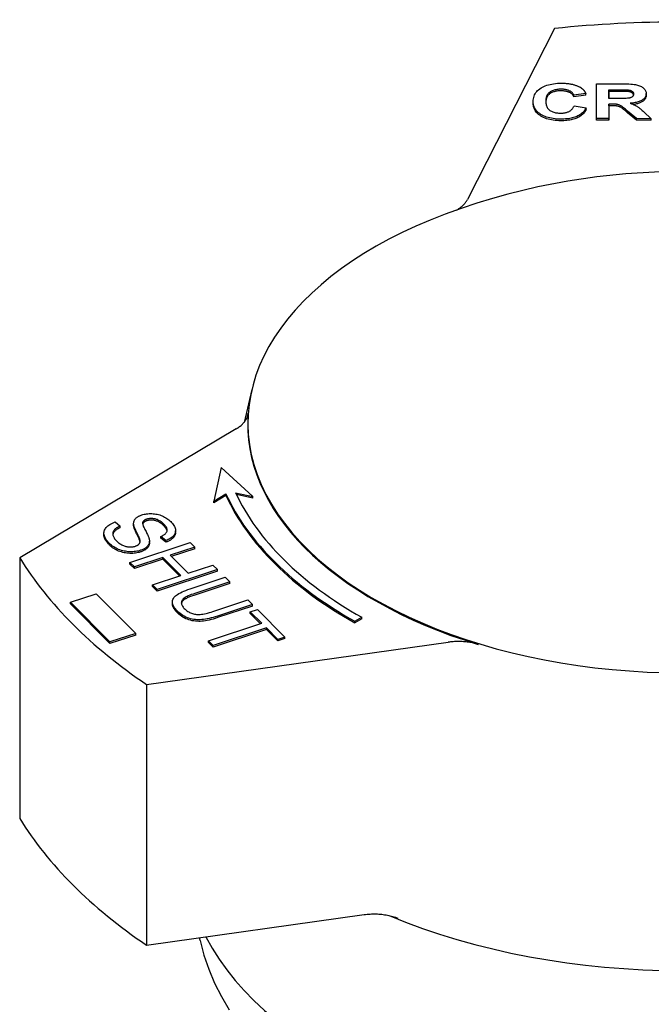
# Model space of a CAD drawing. Header units: millimetres. Extents: x 71 to 354, y -280 to 93.
# Tile 18 of 19: x 287 to 319, y -60 to -11. Entities that reach past the tile are written whole.
import ezdxf

# ---------------------------------------------------------------- set-up
doc = ezdxf.new("R2010")
doc.units = ezdxf.units.MM
doc.layers.add('Detail', color=2, linetype='Continuous')

msp = doc.modelspace()

# ---------------------------------------------------------------- linework, layer by layer
at = {"layer": 'Detail'}
for p, q in [((314.145, -11.134), (309.764, -19.734)), ((316.256, -15.664), (316.261, -13.915)), ((316.261, -13.915), (317.558, -13.916)), ((316.875, -14.655), (316.876, -14.211)), ((316.876, -14.293), (316.875, -14.655)), ((316.876, -14.211), (317.358, -14.212)), ((316.876, -14.293), (316.876, -14.211)), ((317.358, -14.294), (316.876, -14.293)), ((317.809, -14.299), (317.809, -14.217)), ((313.071, -14.887), (313.071, -14.805)), ((315.72, -14.395), (315.111, -14.479)), ((315.72, -14.477), (315.111, -14.561)), ((315.111, -14.561), (315.111, -14.479)), ((315.72, -14.477), (315.72, -14.395)), ((317.331, -14.656), (316.875, -14.655)), ((318.756, -14.489), (318.756, -14.407)), ((315.13, -15.019), (315.728, -15.127)), ((315.728, -15.209), (315.728, -15.127)), ((316.874, -14.934), (316.872, -15.665)), ((316.874, -15.016), (316.872, -15.747)), ((317, -14.934), (316.874, -14.934)), ((316.874, -15.016), (316.874, -14.934)), ((317, -15.016), (316.874, -15.016)), ((318.265, -15.666), (317.822, -15.284)), ((318.63, -15.325), (319.001, -15.667)), ((316.872, -15.665), (316.256, -15.664)), ((316.256, -15.746), (316.256, -15.664)), ((316.872, -15.747), (316.256, -15.746)), ((316.872, -15.747), (316.872, -15.665)), ((318.265, -15.748), (317.822, -15.366)), ((319.001, -15.667), (318.265, -15.666)), ((318.265, -15.748), (318.265, -15.666)), ((319.001, -15.749), (318.265, -15.748)), ((319.001, -15.749), (319.001, -15.667)), ((298.924, -29.281), (298.529, -30.938)), ((298.136, -31.263), (287.246, -37.752)), ((297.381, -33.201), (297.018, -34.909)), ((298.973, -34.66), (297.381, -33.201)), ((297.018, -34.909), (297.619, -34.539)), ((297.619, -34.621), (297.018, -34.991)), ((297.619, -34.621), (297.619, -34.539)), ((298.107, -34.476), (298.973, -34.66)), ((298.973, -34.742), (298.15, -34.567)), ((297.018, -34.991), (297.018, -34.909)), ((298.973, -34.742), (298.973, -34.66)), ((292.049, -35.948), (292.3, -36.155)), ((292.976, -36.108), (292.976, -36.026)), ((292.977, -36.139), (292.977, -36.057)), ((293.436, -36.044), (293.436, -35.962)), ((291.482, -36.594), (291.482, -36.512)), ((292.3, -36.237), (292.3, -36.155)), ((295.085, -36.474), (295.085, -36.392)), ((292.788, -37.98), (295.822, -36.979)), ((293.287, -36.9), (293.287, -36.818)), ((293.77, -36.99), (293.77, -36.908)), ((294.592, -36.885), (294.341, -36.675)), ((294.341, -36.757), (294.341, -36.675)), ((294.592, -36.967), (294.341, -36.757)), ((294.592, -36.967), (294.592, -36.885)), ((295.822, -36.979), (296.053, -37.21)), ((296.053, -37.21), (294.807, -37.621)), ((294.807, -37.621), (295.711, -38.523)), ((296.053, -37.292), (294.868, -37.683)), ((296.053, -37.292), (296.053, -37.21)), ((287.246, -37.752), (287.246, -50.859)), ((293.019, -38.211), (292.788, -37.98)), ((292.788, -38.062), (292.788, -37.98)), ((293.019, -38.293), (292.788, -38.062)), ((294.448, -37.739), (293.019, -38.211)), ((294.448, -37.821), (293.019, -38.293)), ((295.353, -38.641), (294.448, -37.739)), ((294.448, -37.821), (294.448, -37.739)), ((295.291, -38.662), (294.448, -37.821)), ((295.711, -38.523), (296.958, -38.112)), ((296.958, -38.112), (297.189, -38.343)), ((293.019, -38.293), (293.019, -38.211)), ((297.189, -38.343), (294.155, -39.344)), ((297.189, -38.425), (294.155, -39.425)), ((297.189, -38.425), (297.189, -38.343)), ((293.923, -39.113), (295.353, -38.641)), ((294.155, -39.344), (293.923, -39.113)), ((293.923, -39.195), (293.923, -39.113)), ((295.824, -39.308), (297.577, -38.73)), ((297.809, -38.961), (296.058, -39.538)), ((297.809, -39.043), (296.058, -39.62)), ((297.577, -38.73), (297.809, -38.961)), ((297.809, -39.043), (297.809, -38.961)), ((289.797, -39.986), (291.099, -39.558)), ((291.099, -39.558), (293.086, -41.55)), ((294.155, -39.425), (293.923, -39.195)), ((294.155, -39.425), (294.155, -39.344)), ((291.784, -41.977), (289.797, -39.986)), ((289.797, -40.068), (289.797, -39.986)), ((291.784, -42.059), (289.797, -40.068)), ((294.928, -40.052), (294.928, -39.97)), ((296.968, -40.446), (298.718, -39.868)), ((298.95, -40.099), (297.197, -40.677)), ((298.718, -39.868), (298.95, -40.099)), ((298.95, -40.181), (298.95, -40.099)), ((298.95, -40.181), (297.197, -40.759)), ((298.845, -40.47), (299.204, -40.352)), ((299.42, -41.044), (298.845, -40.47)), ((298.845, -40.552), (298.845, -40.47)), ((299.358, -41.064), (298.845, -40.552)), ((299.204, -40.352), (300.587, -41.732)), ((296.744, -41.926), (299.42, -41.044)), ((304.105, -40.943), (304.455, -40.739)), ((304.455, -40.82), (304.105, -41.025)), ((304.105, -41.025), (304.105, -40.943)), ((304.455, -40.82), (304.455, -40.739)), ((293.086, -41.55), (291.784, -41.977)), ((293.086, -41.632), (293.086, -41.55)), ((299.651, -41.274), (296.976, -42.157)), ((299.651, -41.356), (296.976, -42.239)), ((300.228, -41.85), (299.651, -41.274)), ((299.651, -41.356), (299.651, -41.274)), ((300.228, -41.932), (299.651, -41.356)), ((293.086, -41.632), (291.784, -42.059)), ((291.784, -42.059), (291.784, -41.977)), ((293.627, -44.117), (308.791, -41.995)), ((296.976, -42.157), (296.744, -41.926)), ((296.744, -42.008), (296.744, -41.926)), ((296.976, -42.239), (296.744, -42.008)), ((300.587, -41.732), (300.228, -41.85)), ((300.587, -41.814), (300.228, -41.932)), ((300.228, -41.932), (300.228, -41.85)), ((300.587, -41.814), (300.587, -41.732)), ((296.976, -42.239), (296.976, -42.157)), ((293.627, -44.117), (293.627, -57.223)), ((293.627, -57.223), (304.573, -55.691)), ((296.329, -57.001), (296.297, -56.85))]:
    msp.add_line(p, q, dxfattribs=at)
at = {"layer": 'Detail', "flags": 128}
for points in [[(313.071, -14.802), (313.074, -14.731), (313.083, -14.662), (313.097, -14.596), (313.116, -14.532), (313.141, -14.472), (313.171, -14.414), (313.206, -14.359), (313.247, -14.306), (313.294, -14.257), (313.346, -14.21), (313.403, -14.165), (313.466, -14.124), (313.534, -14.085), (313.604, -14.05), (313.679, -14.018), (313.756, -13.99), (313.837, -13.965), (313.922, -13.943), (314.01, -13.925), (314.101, -13.91), (314.196, -13.898), (314.294, -13.89), (314.396, -13.885), (314.501, -13.884)], [(314.47, -14.185), (314.415, -14.186), (314.361, -14.189), (314.309, -14.193), (314.258, -14.2), (314.21, -14.209), (314.163, -14.219), (314.118, -14.232), (314.074, -14.246), (314.033, -14.263), (313.993, -14.281), (313.955, -14.301), (313.919, -14.324), (313.885, -14.348), (313.854, -14.375), (313.826, -14.404), (313.801, -14.436), (313.779, -14.47), (313.76, -14.506), (313.744, -14.545), (313.73, -14.587), (313.72, -14.63), (313.712, -14.677), (313.708, -14.725), (313.706, -14.776)], [(314.47, -14.267), (314.416, -14.268), (314.364, -14.27), (314.313, -14.275), (314.264, -14.281), (314.217, -14.289), (314.171, -14.299), (314.127, -14.311), (314.085, -14.325), (314.044, -14.34), (314.005, -14.357), (313.967, -14.376), (313.932, -14.397), (313.898, -14.42), (313.867, -14.445), (313.838, -14.473), (313.813, -14.502), (313.79, -14.534), (313.77, -14.568), (313.752, -14.605), (313.738, -14.644), (313.726, -14.685), (313.717, -14.728), (313.711, -14.773), (313.707, -14.821)], [(315.111, -14.479), (315.101, -14.457), (315.09, -14.435), (315.077, -14.414), (315.063, -14.394), (315.046, -14.375), (315.028, -14.357), (315.009, -14.34), (314.988, -14.323), (314.965, -14.307), (314.94, -14.292), (314.914, -14.277), (314.886, -14.264), (314.857, -14.251), (314.827, -14.24), (314.796, -14.229), (314.764, -14.22), (314.731, -14.212), (314.696, -14.205), (314.661, -14.199), (314.625, -14.194), (314.588, -14.19), (314.55, -14.187), (314.511, -14.185), (314.47, -14.185)], [(315.111, -14.561), (315.101, -14.538), (315.09, -14.517), (315.077, -14.496), (315.063, -14.476), (315.046, -14.457), (315.028, -14.439), (315.009, -14.421), (314.988, -14.405), (314.965, -14.389), (314.94, -14.374), (314.914, -14.359), (314.886, -14.346), (314.857, -14.333), (314.827, -14.322), (314.796, -14.311), (314.764, -14.302), (314.731, -14.294), (314.696, -14.287), (314.661, -14.281), (314.625, -14.276), (314.588, -14.272), (314.55, -14.269), (314.511, -14.267), (314.47, -14.267)], [(314.501, -13.884), (314.548, -13.884), (314.593, -13.885), (314.638, -13.887), (314.682, -13.889), (314.725, -13.892), (314.767, -13.896), (314.809, -13.9), (314.85, -13.905), (314.891, -13.911), (314.93, -13.917), (314.969, -13.924), (315.008, -13.931), (315.045, -13.94), (315.082, -13.949), (315.118, -13.958), (315.153, -13.968), (315.188, -13.979), (315.222, -13.991), (315.255, -14.003), (315.287, -14.016), (315.319, -14.029), (315.35, -14.043), (315.38, -14.058), (315.41, -14.074)], [(315.41, -14.074), (315.427, -14.083), (315.444, -14.093), (315.46, -14.103), (315.476, -14.114), (315.491, -14.125), (315.507, -14.136), (315.522, -14.147), (315.536, -14.159), (315.55, -14.172), (315.564, -14.184), (315.578, -14.197), (315.591, -14.21), (315.604, -14.224), (315.616, -14.238), (315.628, -14.252), (315.64, -14.267), (315.651, -14.282), (315.662, -14.297), (315.673, -14.312), (315.683, -14.328), (315.693, -14.345), (315.702, -14.361), (315.712, -14.378), (315.72, -14.395)], [(317.358, -14.212), (317.388, -14.212), (317.418, -14.212), (317.446, -14.212), (317.474, -14.212), (317.501, -14.212), (317.526, -14.212), (317.551, -14.212), (317.574, -14.212), (317.596, -14.213), (317.618, -14.213), (317.638, -14.213), (317.657, -14.213), (317.676, -14.214), (317.693, -14.214), (317.709, -14.214), (317.724, -14.214), (317.738, -14.215), (317.752, -14.215), (317.764, -14.215), (317.775, -14.216), (317.785, -14.216), (317.794, -14.217), (317.802, -14.217), (317.809, -14.217)], [(317.809, -14.299), (317.802, -14.299), (317.794, -14.299), (317.785, -14.298), (317.775, -14.298), (317.764, -14.297), (317.752, -14.297), (317.738, -14.297), (317.724, -14.296), (317.709, -14.296), (317.693, -14.296), (317.676, -14.295), (317.657, -14.295), (317.638, -14.295), (317.618, -14.295), (317.596, -14.295), (317.574, -14.294), (317.551, -14.294), (317.526, -14.294), (317.501, -14.294), (317.474, -14.294), (317.446, -14.294), (317.418, -14.294), (317.388, -14.294), (317.358, -14.294)], [(317.558, -13.916), (317.677, -13.917), (317.787, -13.919), (317.888, -13.923), (317.981, -13.928), (318.066, -13.935), (318.142, -13.943), (318.21, -13.953), (318.27, -13.964), (318.323, -13.977), (318.374, -13.992), (318.423, -14.01), (318.468, -14.03), (318.511, -14.052), (318.551, -14.076), (318.589, -14.103), (318.624, -14.132), (318.655, -14.162), (318.682, -14.194), (318.705, -14.227), (318.723, -14.261), (318.738, -14.296), (318.748, -14.332), (318.754, -14.369), (318.756, -14.408)], [(317.809, -14.217), (317.833, -14.22), (317.856, -14.223), (317.879, -14.227), (317.9, -14.232), (317.921, -14.237), (317.941, -14.242), (317.959, -14.248), (317.977, -14.255), (317.994, -14.262), (318.01, -14.27), (318.025, -14.278), (318.04, -14.287), (318.053, -14.296), (318.065, -14.306), (318.076, -14.316), (318.085, -14.327), (318.094, -14.338), (318.101, -14.35), (318.108, -14.362), (318.113, -14.375), (318.117, -14.388), (318.12, -14.401), (318.121, -14.415), (318.122, -14.43)], [(318.117, -14.471), (318.114, -14.459), (318.109, -14.448), (318.104, -14.437), (318.098, -14.427), (318.091, -14.417), (318.084, -14.407), (318.075, -14.398), (318.065, -14.389), (318.055, -14.38), (318.044, -14.372), (318.031, -14.364), (318.019, -14.356), (318.005, -14.349), (317.991, -14.342), (317.976, -14.336), (317.96, -14.33), (317.943, -14.325), (317.926, -14.32), (317.908, -14.316), (317.89, -14.311), (317.871, -14.308), (317.851, -14.305), (317.83, -14.302), (317.809, -14.299)], [(314.459, -15.692), (314.359, -15.69), (314.263, -15.685), (314.169, -15.676), (314.078, -15.665), (313.991, -15.65), (313.906, -15.632), (313.824, -15.61), (313.746, -15.585), (313.67, -15.557), (313.597, -15.525), (313.528, -15.491), (313.461, -15.453), (313.399, -15.412), (313.342, -15.368), (313.29, -15.323), (313.244, -15.274), (313.203, -15.224), (313.168, -15.171), (313.138, -15.115), (313.114, -15.058), (313.095, -14.997), (313.082, -14.935), (313.074, -14.87), (313.071, -14.802)], [(313.706, -14.776), (313.707, -14.83), (313.712, -14.881), (313.719, -14.93), (313.729, -14.976), (313.741, -15.02), (313.757, -15.06), (313.776, -15.098), (313.798, -15.134), (313.822, -15.167), (313.849, -15.197), (313.88, -15.224), (313.913, -15.249), (313.948, -15.272), (313.985, -15.292), (314.024, -15.311), (314.065, -15.327), (314.107, -15.342), (314.152, -15.355), (314.197, -15.366), (314.245, -15.374), (314.294, -15.381), (314.345, -15.386), (314.398, -15.389), (314.453, -15.39)], [(318.122, -14.43), (318.121, -14.449), (318.118, -14.467), (318.113, -14.485), (318.106, -14.502), (318.097, -14.518), (318.086, -14.533), (318.073, -14.547), (318.059, -14.561), (318.042, -14.574), (318.024, -14.585), (318.005, -14.596), (317.984, -14.606), (317.961, -14.615), (317.937, -14.622), (317.912, -14.629), (317.885, -14.635), (317.852, -14.64), (317.809, -14.644), (317.755, -14.648), (317.691, -14.651), (317.617, -14.653), (317.532, -14.655), (317.436, -14.655), (317.331, -14.656)], [(318.756, -14.408), (318.755, -14.44), (318.751, -14.471), (318.744, -14.502), (318.734, -14.531), (318.721, -14.559), (318.706, -14.587), (318.687, -14.613), (318.666, -14.639), (318.643, -14.664), (318.616, -14.687), (318.587, -14.71), (318.554, -14.732), (318.519, -14.753), (318.482, -14.772), (318.441, -14.79), (318.398, -14.807), (318.352, -14.823), (318.303, -14.837), (318.251, -14.85), (318.197, -14.861), (318.139, -14.871), (318.079, -14.88), (318.016, -14.887), (317.951, -14.894)], [(318.756, -14.49), (318.755, -14.518), (318.752, -14.546), (318.746, -14.574), (318.738, -14.6), (318.728, -14.626), (318.716, -14.651), (318.702, -14.675), (318.685, -14.699), (318.666, -14.721), (318.645, -14.743), (318.621, -14.765), (318.596, -14.785), (318.568, -14.805), (318.538, -14.824), (318.506, -14.842), (318.472, -14.859), (318.435, -14.875), (318.396, -14.89), (318.355, -14.904), (318.312, -14.916), (318.266, -14.928), (318.219, -14.939), (318.169, -14.948), (318.117, -14.957)], [(314.459, -15.773), (314.359, -15.772), (314.263, -15.767), (314.169, -15.758), (314.078, -15.747), (313.991, -15.732), (313.906, -15.713), (313.824, -15.692), (313.746, -15.667), (313.67, -15.639), (313.597, -15.607), (313.528, -15.573), (313.461, -15.534), (313.399, -15.494), (313.342, -15.45), (313.29, -15.404), (313.244, -15.356), (313.203, -15.306), (313.168, -15.253), (313.138, -15.197), (313.114, -15.139), (313.095, -15.079), (313.082, -15.017), (313.074, -14.952), (313.071, -14.884)], [(314.453, -15.39), (314.493, -15.39), (314.533, -15.388), (314.572, -15.385), (314.609, -15.38), (314.646, -15.375), (314.682, -15.368), (314.717, -15.36), (314.75, -15.351), (314.783, -15.34), (314.815, -15.328), (314.846, -15.315), (314.876, -15.301), (314.905, -15.285), (314.932, -15.268), (314.958, -15.249), (314.983, -15.229), (315.006, -15.208), (315.028, -15.185), (315.049, -15.161), (315.068, -15.135), (315.086, -15.108), (315.102, -15.08), (315.117, -15.05), (315.13, -15.019)], [(315.728, -15.127), (315.703, -15.174), (315.676, -15.219), (315.647, -15.262), (315.615, -15.302), (315.581, -15.341), (315.544, -15.377), (315.505, -15.412), (315.463, -15.444), (315.418, -15.474), (315.371, -15.503), (315.322, -15.529), (315.269, -15.553), (315.215, -15.575), (315.158, -15.595), (315.099, -15.614), (315.037, -15.63), (314.973, -15.645), (314.907, -15.657), (314.838, -15.668), (314.767, -15.676), (314.693, -15.683), (314.618, -15.688), (314.539, -15.691), (314.459, -15.692)], [(315.728, -15.209), (315.703, -15.256), (315.676, -15.301), (315.647, -15.343), (315.615, -15.384), (315.581, -15.423), (315.544, -15.459), (315.505, -15.493), (315.463, -15.526), (315.418, -15.556), (315.371, -15.584), (315.322, -15.611), (315.269, -15.635), (315.215, -15.657), (315.158, -15.677), (315.099, -15.696), (315.037, -15.712), (314.973, -15.727), (314.907, -15.739), (314.838, -15.75), (314.767, -15.758), (314.693, -15.765), (314.618, -15.77), (314.539, -15.773), (314.459, -15.773)], [(317.822, -15.284), (317.764, -15.235), (317.712, -15.191), (317.664, -15.152), (317.621, -15.118), (317.582, -15.088), (317.549, -15.063), (317.52, -15.042), (317.496, -15.027), (317.474, -15.014), (317.452, -15.002), (317.429, -14.991), (317.406, -14.982), (317.383, -14.973), (317.359, -14.966), (317.335, -14.959), (317.311, -14.954), (317.285, -14.949), (317.255, -14.945), (317.222, -14.942), (317.185, -14.939), (317.144, -14.937), (317.099, -14.935), (317.051, -14.934), (317, -14.934)], [(317.822, -15.366), (317.764, -15.317), (317.712, -15.273), (317.664, -15.234), (317.621, -15.2), (317.582, -15.17), (317.549, -15.145), (317.52, -15.124), (317.496, -15.108), (317.474, -15.096), (317.452, -15.084), (317.429, -15.073), (317.406, -15.064), (317.383, -15.055), (317.359, -15.047), (317.335, -15.041), (317.311, -15.036), (317.285, -15.031), (317.255, -15.027), (317.222, -15.024), (317.185, -15.021), (317.144, -15.019), (317.099, -15.017), (317.051, -15.016), (317, -15.016)], [(317.951, -14.894), (317.983, -14.905), (318.015, -14.916), (318.046, -14.928), (318.076, -14.94), (318.105, -14.952), (318.133, -14.964), (318.16, -14.976), (318.186, -14.989), (318.211, -15.001), (318.235, -15.014), (318.258, -15.027), (318.28, -15.041), (318.303, -15.055), (318.326, -15.071), (318.351, -15.088), (318.377, -15.108), (318.404, -15.129), (318.433, -15.152), (318.463, -15.176), (318.494, -15.203), (318.526, -15.231), (318.56, -15.26), (318.594, -15.292), (318.63, -15.325)], [(332.571, -20.474), (331.767, -20.184), (330.975, -19.921), (330.192, -19.682), (329.418, -19.467), (328.654, -19.273), (327.897, -19.1), (326.404, -18.811), (324.934, -18.593), (323.482, -18.44), (322.04, -18.35), (320.605, -18.32), (319.169, -18.35), (317.728, -18.44), (316.275, -18.593), (314.806, -18.811), (313.313, -19.1), (312.556, -19.273), (311.791, -19.467), (311.018, -19.682), (310.235, -19.921), (309.442, -20.184), (308.639, -20.474)], [(309.215, -20.264), (309.247, -20.245), (309.278, -20.227), (309.308, -20.207), (309.338, -20.188), (309.367, -20.168), (309.395, -20.147), (309.423, -20.127), (309.449, -20.106), (309.475, -20.084), (309.5, -20.063), (309.525, -20.041), (309.548, -20.019), (309.571, -19.996), (309.593, -19.973), (309.614, -19.951), (309.634, -19.927), (309.653, -19.904), (309.672, -19.88), (309.689, -19.856), (309.706, -19.832), (309.722, -19.808), (309.737, -19.783), (309.751, -19.758), (309.764, -19.734)], [(298.136, -31.263), (298.18, -31.236), (298.222, -31.208), (298.263, -31.18), (298.303, -31.151), (298.341, -31.122), (298.377, -31.091), (298.412, -31.061), (298.445, -31.029), (298.476, -30.997), (298.506, -30.965), (298.534, -30.932), (298.561, -30.898), (298.586, -30.864), (298.608, -30.83), (298.63, -30.795), (298.649, -30.76), (298.666, -30.725), (298.682, -30.689), (298.695, -30.653), (298.707, -30.617), (298.716, -30.581), (298.724, -30.544), (298.73, -30.508), (298.734, -30.471)], [(292.977, -36.057), (292.976, -36.03), (292.976, -36.004), (292.979, -35.979), (292.982, -35.954), (292.988, -35.93), (292.995, -35.906), (293.004, -35.883), (293.014, -35.861), (293.027, -35.84), (293.04, -35.818), (293.056, -35.798), (293.073, -35.778), (293.092, -35.759), (293.112, -35.741), (293.133, -35.723), (293.156, -35.706), (293.18, -35.689), (293.206, -35.674), (293.233, -35.659), (293.261, -35.644), (293.291, -35.63), (293.322, -35.617), (293.355, -35.605), (293.389, -35.593)], [(293.389, -35.593), (293.447, -35.575), (293.507, -35.56), (293.568, -35.548), (293.631, -35.538), (293.695, -35.531), (293.76, -35.527), (293.826, -35.525), (293.894, -35.526), (293.962, -35.53), (294.029, -35.537), (294.096, -35.547), (294.162, -35.56), (294.227, -35.577), (294.291, -35.596), (294.354, -35.619), (294.416, -35.645), (294.477, -35.673), (294.536, -35.704), (294.593, -35.737), (294.647, -35.771), (294.699, -35.808), (294.749, -35.847), (294.796, -35.888), (294.842, -35.931)], [(291.767, -37.03), (291.711, -36.971), (291.661, -36.913), (291.617, -36.857), (291.579, -36.802), (291.547, -36.748), (291.522, -36.695), (291.503, -36.644), (291.49, -36.594), (291.483, -36.544), (291.482, -36.496), (291.487, -36.448), (291.498, -36.402), (291.515, -36.356), (291.537, -36.311), (291.566, -36.267), (291.6, -36.224), (291.64, -36.183), (291.684, -36.143), (291.733, -36.106), (291.787, -36.07), (291.846, -36.037), (291.909, -36.005), (291.977, -35.976), (292.049, -35.948)], [(292.977, -36.139), (292.977, -36.138), (292.977, -36.136), (292.977, -36.135), (292.977, -36.134), (292.977, -36.132), (292.977, -36.131), (292.976, -36.13), (292.976, -36.128), (292.976, -36.127), (292.976, -36.126), (292.976, -36.125), (292.976, -36.123), (292.976, -36.122), (292.976, -36.121), (292.976, -36.119), (292.976, -36.118), (292.976, -36.117), (292.976, -36.115), (292.976, -36.114), (292.976, -36.113), (292.976, -36.112), (292.976, -36.11), (292.976, -36.109), (292.976, -36.108)], [(293.287, -36.818), (293.283, -36.802), (293.277, -36.784), (293.269, -36.763), (293.26, -36.739), (293.249, -36.713), (293.236, -36.685), (293.221, -36.653), (293.205, -36.619), (293.188, -36.583), (293.168, -36.544), (293.147, -36.502), (293.125, -36.458), (293.102, -36.413), (293.082, -36.37), (293.063, -36.33), (293.046, -36.291), (293.031, -36.255), (293.017, -36.221), (293.006, -36.188), (292.997, -36.158), (292.989, -36.13), (292.983, -36.103), (292.979, -36.079), (292.977, -36.057)], [(293.287, -36.9), (293.283, -36.884), (293.277, -36.866), (293.269, -36.845), (293.26, -36.821), (293.249, -36.795), (293.236, -36.767), (293.221, -36.735), (293.205, -36.701), (293.188, -36.665), (293.168, -36.626), (293.147, -36.584), (293.125, -36.54), (293.102, -36.495), (293.082, -36.452), (293.063, -36.412), (293.046, -36.373), (293.031, -36.337), (293.017, -36.302), (293.006, -36.27), (292.997, -36.24), (292.989, -36.212), (292.983, -36.185), (292.979, -36.161), (292.977, -36.139)], [(293.436, -35.962), (293.431, -35.981), (293.43, -36.002), (293.431, -36.027), (293.435, -36.054), (293.442, -36.085), (293.452, -36.118), (293.464, -36.155), (293.48, -36.194), (293.498, -36.237), (293.52, -36.283), (293.544, -36.331), (293.571, -36.383), (293.599, -36.434), (293.624, -36.484), (293.648, -36.53), (293.669, -36.574), (293.688, -36.616), (293.705, -36.655), (293.72, -36.691), (293.733, -36.725), (293.744, -36.756), (293.753, -36.784), (293.76, -36.81), (293.765, -36.833)], [(293.436, -36.044), (293.436, -36.044), (293.436, -36.045), (293.436, -36.045), (293.436, -36.045), (293.435, -36.045), (293.435, -36.046), (293.435, -36.046), (293.435, -36.046), (293.435, -36.046), (293.435, -36.047), (293.435, -36.047), (293.435, -36.047), (293.435, -36.047), (293.435, -36.048), (293.435, -36.048), (293.435, -36.048), (293.435, -36.048), (293.434, -36.048), (293.434, -36.049), (293.434, -36.049), (293.434, -36.049), (293.434, -36.049), (293.434, -36.05), (293.434, -36.05)], [(293.639, -35.805), (293.625, -35.81), (293.612, -35.815), (293.6, -35.82), (293.587, -35.825), (293.576, -35.83), (293.564, -35.835), (293.554, -35.841), (293.543, -35.847), (293.533, -35.853), (293.524, -35.859), (293.514, -35.865), (293.506, -35.872), (293.498, -35.878), (293.49, -35.885), (293.482, -35.892), (293.476, -35.899), (293.469, -35.906), (293.463, -35.914), (293.457, -35.922), (293.452, -35.929), (293.447, -35.937), (293.443, -35.945), (293.439, -35.954), (293.436, -35.962)], [(293.639, -35.887), (293.625, -35.892), (293.612, -35.897), (293.6, -35.902), (293.587, -35.907), (293.576, -35.912), (293.564, -35.917), (293.554, -35.923), (293.543, -35.929), (293.533, -35.935), (293.524, -35.941), (293.514, -35.947), (293.506, -35.954), (293.498, -35.96), (293.49, -35.967), (293.482, -35.974), (293.476, -35.981), (293.469, -35.988), (293.463, -35.996), (293.457, -36.003), (293.452, -36.011), (293.447, -36.019), (293.443, -36.027), (293.439, -36.036), (293.436, -36.044)], [(294.497, -36.057), (294.462, -36.023), (294.427, -35.991), (294.391, -35.962), (294.355, -35.935), (294.318, -35.91), (294.282, -35.887), (294.245, -35.866), (294.208, -35.848), (294.17, -35.831), (294.133, -35.817), (294.095, -35.805), (294.056, -35.795), (294.018, -35.788), (293.981, -35.781), (293.944, -35.777), (293.908, -35.773), (293.872, -35.772), (293.837, -35.772), (293.802, -35.774), (293.768, -35.777), (293.735, -35.782), (293.702, -35.788), (293.67, -35.796), (293.639, -35.805)], [(294.497, -36.139), (294.462, -36.105), (294.427, -36.073), (294.391, -36.044), (294.355, -36.017), (294.318, -35.992), (294.282, -35.969), (294.245, -35.948), (294.208, -35.93), (294.17, -35.913), (294.133, -35.899), (294.095, -35.887), (294.056, -35.877), (294.018, -35.87), (293.981, -35.863), (293.944, -35.859), (293.908, -35.855), (293.872, -35.854), (293.837, -35.854), (293.802, -35.856), (293.768, -35.859), (293.735, -35.863), (293.702, -35.87), (293.67, -35.878), (293.639, -35.887)], [(294.341, -36.675), (294.385, -36.656), (294.426, -36.636), (294.463, -36.616), (294.497, -36.596), (294.528, -36.574), (294.556, -36.553), (294.581, -36.53), (294.602, -36.507), (294.62, -36.484), (294.635, -36.46), (294.647, -36.436), (294.656, -36.41), (294.662, -36.385), (294.664, -36.358), (294.662, -36.331), (294.658, -36.304), (294.65, -36.275), (294.638, -36.246), (294.623, -36.216), (294.605, -36.186), (294.583, -36.155), (294.558, -36.123), (294.529, -36.09), (294.497, -36.057)], [(294.66, -36.396), (294.658, -36.386), (294.655, -36.376), (294.652, -36.366), (294.649, -36.356), (294.646, -36.346), (294.641, -36.336), (294.637, -36.326), (294.632, -36.315), (294.627, -36.305), (294.621, -36.295), (294.615, -36.284), (294.608, -36.273), (294.601, -36.263), (294.594, -36.252), (294.586, -36.241), (294.578, -36.23), (294.569, -36.219), (294.56, -36.208), (294.551, -36.196), (294.541, -36.185), (294.53, -36.174), (294.52, -36.162), (294.509, -36.151), (294.497, -36.139)], [(294.842, -35.931), (294.888, -35.979), (294.929, -36.027), (294.966, -36.075), (294.997, -36.122), (295.024, -36.169), (295.046, -36.216), (295.063, -36.262), (295.075, -36.308), (295.083, -36.354), (295.085, -36.398), (295.081, -36.441), (295.072, -36.484), (295.058, -36.525), (295.039, -36.565), (295.014, -36.604), (294.984, -36.642), (294.949, -36.679), (294.91, -36.714), (294.867, -36.747), (294.82, -36.778), (294.769, -36.807), (294.714, -36.835), (294.655, -36.861), (294.592, -36.885)], [(291.767, -37.112), (291.744, -37.088), (291.721, -37.064), (291.7, -37.041), (291.68, -37.018), (291.66, -36.995), (291.642, -36.972), (291.624, -36.949), (291.608, -36.927), (291.592, -36.904), (291.578, -36.882), (291.565, -36.861), (291.552, -36.839), (291.541, -36.817), (291.53, -36.796), (291.521, -36.775), (291.513, -36.754), (291.505, -36.734), (291.499, -36.713), (291.494, -36.693), (291.489, -36.673), (291.486, -36.653), (291.484, -36.633), (291.482, -36.613), (291.482, -36.594)], [(292.3, -36.155), (292.249, -36.178), (292.201, -36.202), (292.158, -36.226), (292.118, -36.25), (292.082, -36.275), (292.05, -36.3), (292.022, -36.325), (291.998, -36.351), (291.977, -36.378), (291.96, -36.406), (291.947, -36.436), (291.938, -36.466), (291.932, -36.499), (291.93, -36.532), (291.932, -36.567), (291.937, -36.604), (291.946, -36.641), (291.959, -36.678), (291.976, -36.715), (291.996, -36.752), (292.02, -36.79), (292.048, -36.827), (292.08, -36.864), (292.115, -36.901)], [(292.3, -36.237), (292.272, -36.249), (292.245, -36.262), (292.219, -36.274), (292.195, -36.287), (292.171, -36.3), (292.149, -36.313), (292.127, -36.326), (292.107, -36.339), (292.088, -36.352), (292.07, -36.365), (292.053, -36.379), (292.038, -36.392), (292.023, -36.406), (292.009, -36.42), (291.997, -36.434), (291.986, -36.448), (291.975, -36.463), (291.966, -36.478), (291.958, -36.493), (291.951, -36.509), (291.945, -36.525), (291.94, -36.542), (291.936, -36.559), (291.933, -36.576)], [(295.085, -36.474), (295.084, -36.499), (295.081, -36.525), (295.076, -36.55), (295.07, -36.574), (295.061, -36.599), (295.051, -36.623), (295.039, -36.646), (295.025, -36.669), (295.01, -36.692), (294.992, -36.715), (294.973, -36.737), (294.952, -36.758), (294.929, -36.779), (294.906, -36.799), (294.881, -36.819), (294.854, -36.838), (294.826, -36.856), (294.797, -36.874), (294.767, -36.891), (294.734, -36.907), (294.701, -36.923), (294.666, -36.939), (294.63, -36.953), (294.592, -36.967)], [(293.321, -37.373), (293.26, -37.392), (293.197, -37.408), (293.132, -37.421), (293.066, -37.431), (292.998, -37.439), (292.928, -37.443), (292.857, -37.445), (292.785, -37.444), (292.712, -37.441), (292.639, -37.434), (292.568, -37.423), (292.497, -37.41), (292.427, -37.394), (292.358, -37.374), (292.29, -37.351), (292.222, -37.325), (292.156, -37.297), (292.093, -37.266), (292.032, -37.232), (291.974, -37.197), (291.919, -37.158), (291.866, -37.118), (291.815, -37.075), (291.767, -37.03)], [(293.321, -37.455), (293.26, -37.474), (293.197, -37.49), (293.132, -37.503), (293.066, -37.513), (292.998, -37.521), (292.928, -37.525), (292.857, -37.527), (292.785, -37.526), (292.712, -37.522), (292.639, -37.515), (292.568, -37.505), (292.497, -37.492), (292.427, -37.476), (292.358, -37.456), (292.29, -37.433), (292.222, -37.407), (292.156, -37.379), (292.093, -37.348), (292.032, -37.314), (291.974, -37.278), (291.919, -37.24), (291.866, -37.2), (291.815, -37.157), (291.767, -37.112)], [(292.115, -36.901), (292.149, -36.933), (292.183, -36.963), (292.219, -36.992), (292.256, -37.019), (292.295, -37.045), (292.334, -37.068), (292.375, -37.091), (292.417, -37.111), (292.459, -37.13), (292.502, -37.146), (292.544, -37.161), (292.586, -37.173), (292.629, -37.183), (292.671, -37.191), (292.713, -37.196), (292.755, -37.2), (292.797, -37.202), (292.837, -37.201), (292.877, -37.199), (292.917, -37.196), (292.955, -37.19), (292.992, -37.183), (293.029, -37.174), (293.064, -37.163)], [(293.064, -37.163), (293.088, -37.155), (293.11, -37.146), (293.131, -37.137), (293.151, -37.128), (293.169, -37.118), (293.187, -37.107), (293.203, -37.096), (293.218, -37.085), (293.232, -37.073), (293.245, -37.06), (293.256, -37.047), (293.267, -37.034), (293.276, -37.02), (293.284, -37.005), (293.29, -36.989), (293.296, -36.973), (293.299, -36.956), (293.302, -36.939), (293.303, -36.92), (293.302, -36.901), (293.301, -36.881), (293.298, -36.861), (293.293, -36.84), (293.287, -36.818)], [(293.3, -36.955), (293.299, -36.953), (293.299, -36.95), (293.298, -36.948), (293.298, -36.946), (293.298, -36.944), (293.297, -36.941), (293.297, -36.939), (293.296, -36.937), (293.296, -36.935), (293.296, -36.932), (293.295, -36.93), (293.295, -36.928), (293.294, -36.926), (293.294, -36.923), (293.293, -36.921), (293.292, -36.919), (293.292, -36.916), (293.291, -36.914), (293.291, -36.912), (293.29, -36.909), (293.289, -36.907), (293.289, -36.905), (293.288, -36.902), (293.287, -36.9)], [(293.765, -36.833), (293.768, -36.865), (293.77, -36.896), (293.77, -36.926), (293.768, -36.955), (293.764, -36.983), (293.758, -37.011), (293.75, -37.037), (293.739, -37.063), (293.727, -37.088), (293.713, -37.113), (293.697, -37.136), (293.679, -37.159), (293.659, -37.181), (293.637, -37.202), (293.613, -37.223), (293.588, -37.243), (293.561, -37.261), (293.532, -37.28), (293.501, -37.297), (293.469, -37.314), (293.435, -37.33), (293.399, -37.345), (293.361, -37.36), (293.321, -37.373)], [(293.77, -36.99), (293.77, -37.017), (293.767, -37.043), (293.763, -37.068), (293.758, -37.093), (293.75, -37.117), (293.741, -37.141), (293.731, -37.163), (293.719, -37.185), (293.705, -37.207), (293.69, -37.228), (293.673, -37.248), (293.654, -37.268), (293.634, -37.287), (293.613, -37.305), (293.59, -37.323), (293.566, -37.34), (293.541, -37.356), (293.514, -37.372), (293.485, -37.388), (293.455, -37.402), (293.424, -37.416), (293.391, -37.43), (293.357, -37.443), (293.321, -37.455)], [(295.183, -40.436), (295.125, -40.376), (295.075, -40.316), (295.032, -40.259), (294.997, -40.202), (294.969, -40.146), (294.948, -40.092), (294.934, -40.039), (294.928, -39.988), (294.93, -39.937), (294.938, -39.888), (294.952, -39.841), (294.974, -39.795), (295.003, -39.75), (295.039, -39.707), (295.082, -39.665), (295.131, -39.625), (295.188, -39.586), (295.254, -39.546), (295.328, -39.506), (295.411, -39.467), (295.501, -39.427), (295.601, -39.388), (295.708, -39.348), (295.824, -39.308)], [(296.058, -39.538), (295.964, -39.57), (295.877, -39.601), (295.798, -39.632), (295.727, -39.661), (295.663, -39.69), (295.608, -39.718), (295.56, -39.745), (295.519, -39.772), (295.485, -39.798), (295.456, -39.825), (295.431, -39.854), (295.411, -39.883), (295.395, -39.914), (295.384, -39.945), (295.377, -39.978), (295.375, -40.011), (295.378, -40.046), (295.385, -40.08), (295.397, -40.115), (295.414, -40.151), (295.435, -40.187), (295.46, -40.223), (295.491, -40.259), (295.526, -40.296)], [(295.183, -40.518), (295.162, -40.497), (295.142, -40.476), (295.123, -40.455), (295.105, -40.434), (295.087, -40.414), (295.071, -40.393), (295.055, -40.373), (295.041, -40.353), (295.027, -40.333), (295.014, -40.313), (295.002, -40.294), (294.991, -40.274), (294.981, -40.255), (294.972, -40.236), (294.964, -40.217), (294.956, -40.198), (294.949, -40.179), (294.944, -40.161), (294.939, -40.142), (294.935, -40.124), (294.932, -40.106), (294.93, -40.088), (294.928, -40.07), (294.928, -40.052)], [(296.058, -39.62), (295.999, -39.64), (295.943, -39.659), (295.89, -39.678), (295.84, -39.697), (295.793, -39.716), (295.749, -39.734), (295.707, -39.752), (295.669, -39.769), (295.634, -39.787), (295.601, -39.804), (295.571, -39.82), (295.544, -39.837), (295.521, -39.853), (295.499, -39.869), (295.479, -39.885), (295.461, -39.902), (295.445, -39.919), (295.43, -39.937), (295.417, -39.955), (295.406, -39.973), (295.397, -39.992), (295.389, -40.011), (295.383, -40.031), (295.379, -40.05)], [(297.197, -40.677), (297.084, -40.713), (296.976, -40.745), (296.872, -40.773), (296.772, -40.798), (296.675, -40.818), (296.583, -40.835), (296.495, -40.848), (296.411, -40.858), (296.33, -40.863), (296.248, -40.864), (296.166, -40.862), (296.085, -40.855), (296.003, -40.844), (295.922, -40.829), (295.841, -40.81), (295.76, -40.788), (295.68, -40.76), (295.602, -40.728), (295.526, -40.691), (295.453, -40.65), (295.382, -40.604), (295.313, -40.553), (295.247, -40.497), (295.183, -40.436)], [(297.197, -40.759), (297.084, -40.795), (296.976, -40.827), (296.872, -40.855), (296.772, -40.88), (296.675, -40.9), (296.583, -40.917), (296.495, -40.93), (296.411, -40.94), (296.33, -40.945), (296.248, -40.946), (296.166, -40.943), (296.085, -40.937), (296.003, -40.926), (295.922, -40.911), (295.841, -40.892), (295.76, -40.869), (295.68, -40.842), (295.602, -40.81), (295.526, -40.773), (295.453, -40.732), (295.382, -40.686), (295.313, -40.634), (295.247, -40.579), (295.183, -40.518)], [(295.526, -40.296), (295.568, -40.337), (295.612, -40.375), (295.656, -40.41), (295.701, -40.442), (295.747, -40.471), (295.794, -40.497), (295.841, -40.52), (295.889, -40.54), (295.938, -40.557), (295.988, -40.572), (296.038, -40.583), (296.089, -40.591), (296.143, -40.597), (296.2, -40.599), (296.26, -40.598), (296.324, -40.594), (296.392, -40.586), (296.464, -40.576), (296.539, -40.562), (296.617, -40.545), (296.699, -40.525), (296.785, -40.502), (296.875, -40.475), (296.968, -40.446)], [(310.297, -42.1), (310.239, -42.084), (310.181, -42.068), (310.122, -42.053), (310.062, -42.039), (310.001, -42.026), (309.94, -42.015), (309.878, -42.004), (309.816, -41.995), (309.753, -41.986), (309.689, -41.979), (309.625, -41.973), (309.561, -41.968), (309.497, -41.964), (309.432, -41.961), (309.368, -41.96), (309.303, -41.959), (309.239, -41.96), (309.174, -41.961), (309.11, -41.964), (309.045, -41.968), (308.981, -41.973), (308.918, -41.979), (308.854, -41.986), (308.791, -41.995)], [(304.573, -55.691), (304.646, -55.682), (304.718, -55.674), (304.792, -55.668), (304.865, -55.663), (304.939, -55.659), (305.012, -55.657), (305.086, -55.656), (305.16, -55.657), (305.234, -55.66), (305.308, -55.664), (305.381, -55.669), (305.454, -55.676), (305.527, -55.684), (305.599, -55.694), (305.671, -55.705), (305.741, -55.718), (305.811, -55.732), (305.88, -55.748), (305.948, -55.765), (306.015, -55.783), (306.08, -55.803), (306.145, -55.824), (306.207, -55.846), (306.269, -55.87)], [(296.329, -57.001), (296.515, -57.724), (296.756, -58.435), (297.05, -59.132), (297.394, -59.814), (297.787, -60.479)]]:
    msp.add_lwpolyline(points, dxfattribs=at)
at = {"layer": 'Detail'}
for centre, major_axis, start_param, end_param in [((320.486, -31.023), (-35.25, 0), 4.52811, 4.893255), ((320.605, -30.982), (-21.883, 0), 5.290973, 10.41699), ((320.605, -31.023), (-21.892, 0), 6.239233, 7.363719), ((321.074, -31.007), (-24.25, 0), 0.256729, 0.795734), ((321.074, -31.089), (-24.25, 0), 0.256729, 0.795734), ((321.074, -31.007), (-23.75, 0), 0.257523, 0.795734), ((320.486, -31.023), (-35.25, 0), 0.339319, 0.704465), ((320.486, -44.129), (-35.25, 0), 0.339319, 0.704465), ((320.605, -44.171), (25, 0), 4.079655, 5.338934), ((320.605, -52.772), (-25, 0), 0.285126, 2.850291)]:
    msp.add_ellipse(centre, major_axis=major_axis, ratio=0.573576, start_param=start_param, end_param=end_param, dxfattribs=at)

doc.saveas('drawing.dxf')
